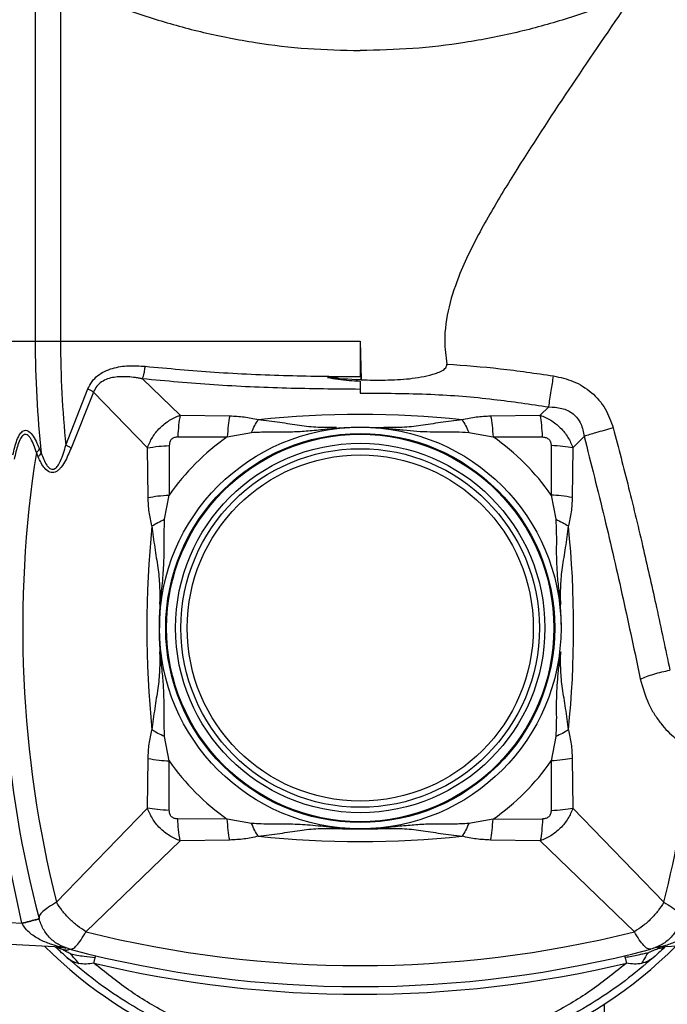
# Model space of a CAD drawing. Header units: millimetres. Extents: x 444 to 4809, y 21 to 3164.
# Tile 37 of 52: x 3071 to 3161, y 1971 to 2108. Entities that reach past the tile are written whole.
import ezdxf

# ---------------------------------------------------------------- set-up
doc = ezdxf.new("R2010")
doc.units = ezdxf.units.MM

msp = doc.modelspace()

# ---------------------------------------------------------------- linework, layer by layer
at = {"color": 7, "linetype": 'Continuous', "lineweight": 25}
for p, q in [((3072.73, 2117.31), (3072.73, 2063.49)), ((3076.26, 2113.58), (3076.26, 2063.49)), ((3067.83, 2063.49), (3072.73, 2063.49)), ((3072.73, 2063.49), (3076.26, 2063.49)), ((3076.26, 2063.49), (3118.05, 2063.49)), ((3118.05, 2063.49), (3118.19, 2058.08)), ((3118.05, 2063.49), (3118.05, 2058.53)), ((3118.05, 2063.49), (3118.12, 2058.08)), ((3087.69, 2058.22), (3092.94, 2053.17)), ((3118.05, 2058.53), (3113.47, 2058.4)), ((3118.05, 2057.91), (3118.05, 2056.23)), ((3118.19, 2058.08), (3118.12, 2058.08)), ((3077, 2048.97), (3080.07, 2056.81)), ((3080.87, 2056.38), (3077.73, 2048.57)), ((3080.87, 2056.38), (3088.37, 2048.6)), ((3143.16, 2053.17), (3144.34, 2054.31)), ((3092.94, 2053.17), (3099.85, 2053.06)), ((3136.24, 2053.06), (3143.16, 2053.17)), ((3114.74, 2051.45), (3114.04, 2051.3)), ((3118.73, 2051.48), (3121.35, 2051.45)), ((3092.61, 2050.12), (3099.51, 2050.12)), ((3099.51, 2050.12), (3102.9, 2050.76)), ((3133.19, 2050.76), (3136.58, 2050.12)), ((3136.58, 2050.12), (3143.48, 2050.12)), ((3149.27, 2050.21), (3147.72, 2048.6)), ((3073.33, 2048.45), (3073.57, 2047.87)), ((3088.48, 2041.69), (3088.37, 2048.6)), ((3091.42, 2048.92), (3091.42, 2042.03)), ((3144.67, 2048.93), (3144.68, 2042.03)), ((3147.72, 2048.6), (3147.61, 2041.69)), ((3073.14, 2047.36), (3072.89, 2047.95)), ((3090.78, 2038.64), (3091.42, 2042.03)), ((3144.68, 2042.03), (3145.31, 2038.64)), ((3090.09, 2026.8), (3090.05, 2023.49)), ((3091.42, 2004.96), (3090.78, 2008.35)), ((3145.31, 2008.35), (3144.68, 2004.96)), ((3088.37, 1998.38), (3088.48, 2005.29)), ((3091.42, 1998.06), (3091.42, 2004.96)), ((3144.68, 2004.96), (3144.67, 1998.06)), ((3147.61, 2005.29), (3147.72, 1998.38)), ((3088.37, 1998.38), (3075.7, 1985.26)), ((3147.72, 1998.38), (3160.39, 1985.26)), ((3070.88, 1982.36), (3067.83, 1996.6)), ((3099.51, 1996.86), (3092.61, 1996.87)), ((3102.9, 1996.23), (3099.51, 1996.86)), ((3136.58, 1996.86), (3133.19, 1996.23)), ((3136.58, 1996.86), (3143.48, 1996.87)), ((3117.36, 1995.5), (3114.74, 1995.53)), ((3121.35, 1995.53), (3122.05, 1995.69)), ((3079.81, 1981.15), (3092.94, 1993.82)), ((3099.85, 1993.93), (3092.94, 1993.82)), ((3143.16, 1993.82), (3136.24, 1993.93)), ((3143.16, 1993.82), (3156.28, 1981.15)), ((3070.9, 1982.3), (3054.55, 1983.15)), ((3070.9, 1982.3), (3070.88, 1982.36)), ((3076.3, 1979.01), (3054.44, 1980.16)), ((3180.46, 1980.1), (3159.79, 1979.01)), ((3076.22, 1978.81), (3075.94, 1979.03)), ((3076.3, 1979.01), (3076.3, 1979.01)), ((3076.7, 1978.96), (3076.85, 1978.92)), ((3159.9, 1979.02), (3159.54, 1978.79)), ((3155, 1977.54), (3154.93, 1977.8)), ((3152.05, 1971.05), (3152.05, 1897.49))]:
    msp.add_line(p, q, dxfattribs=at)
at = {"color": 7, "linetype": 'Continuous', "lineweight": 25, "flags": 128}
for points in [[(3080.91, 1976.76), (3080.94, 1976.88), (3080.97, 1977), (3080.99, 1977.11), (3081.02, 1977.21), (3081.04, 1977.3), (3081.06, 1977.39), (3081.08, 1977.47), (3081.09, 1977.54)], [(3081.09, 1977.54), (3081.11, 1977.6), (3081.12, 1977.65), (3081.13, 1977.7), (3081.14, 1977.74), (3081.15, 1977.77), (3081.15, 1977.79), (3081.16, 1977.8), (3081.16, 1977.8)], [(3155, 1977.54), (3155.01, 1977.47), (3155.03, 1977.39), (3155.05, 1977.3), (3155.07, 1977.21), (3155.1, 1977.11), (3155.12, 1977), (3155.15, 1976.88), (3155.18, 1976.76)]]:
    msp.add_lwpolyline(points, dxfattribs=at)
at = {"color": 7, "linetype": 'Continuous', "lineweight": 25}
for radius in [28, 27.12, 27, 25.75, 25, 24.13]:
    msp.add_circle((3118.05, 2023.49), radius, dxfattribs=at)
for centre, radius, start, end in [((3218.05, 2063.49), 145.32, 180, 186.1736), ((3218.05, 2063.49), 141.79, 180, 185.8809), ((3118.05, 1913.49), 139.76, 84.1631, 95.8369), ((3118.05, 2023.49), 32.45, 124.8415, 145.1585), ((3118.05, 2023.49), 32.45, 34.8415, 55.1585), ((3228.05, 2023.49), 157.07, 171.0433, 194.0893), ((3228.05, 2023.49), 160, 174.1072, 194.6636), ((3228.05, 2023.49), 139.76, 174.1631, 185.8369), ((3008.05, 2023.49), 139.76, 354.1631, 5.8369), ((3008.05, 2023.49), 157.07, 345.9107, 353.8259), ((3118.05, 2023.49), 32.45, 214.8415, 235.1585), ((3118.05, 2023.49), 32.45, 304.8415, 325.1585), ((3118.05, 2133.49), 138, 268.6276, 271.3724), ((3118.05, 2133.49), 139.76, 264.1631, 275.8369), ((3118.05, 2133.49), 157.07, 255.9107, 284.0893), ((3118.05, 2023.49), 62.5, 225.217, 314.783), ((3118.05, 2133.49), 160, 255.3364, 284.6636), ((3159.92, 1976.52), 2.5, 93, 109.8817), ((3118.05, 2133.49), 161.07, 256.6703, 283.3297)]:
    msp.add_arc(centre, radius, start, end, dxfattribs=at)
for points, knots in [([(3076.26, 2113.58), (3078.41, 2112.59), (3082.66, 2110.66), (3089.35, 2108.32), (3096.25, 2106.42), (3103.37, 2105.04), (3110.7, 2104.16), (3115.6, 2104.05), (3118.05, 2103.99)], [0, 0, 0, 0, 0.171323, 0.337781, 0.500036, 0.66865, 0.834989, 1, 1, 1, 1]), ([(3159.83, 2113.58), (3157.68, 2112.59), (3153.43, 2110.66), (3146.74, 2108.32), (3139.84, 2106.42), (3132.72, 2105.04), (3125.4, 2104.16), (3120.49, 2104.05), (3118.05, 2103.99)], [0, 0, 0, 0, 0.171321, 0.337778, 0.500036, 0.668648, 0.834987, 1, 1, 1, 1]), ([(3154.54, 2109.47), (3151.9, 2105.61), (3146.62, 2097.88), (3140.12, 2087.89), (3135.12, 2079.61), (3132.16, 2073.74), (3130.3, 2068.34), (3129.66, 2064.03), (3129.98, 2061.36), (3130.11, 2060.29)], [0, 0, 0, 0, 0.25389, 0.507733, 0.639512, 0.771052, 0.857226, 0.942957, 1, 1, 1, 1]), ([(3080.07, 2056.81), (3080.25, 2057.17), (3080.6, 2057.88), (3081.44, 2058.7), (3082.42, 2059.31), (3083.85, 2059.84), (3085.76, 2060.13), (3087.3, 2060.02), (3088.06, 2059.97)], [0, 0, 0, 0, 0.124528, 0.251243, 0.371111, 0.501373, 0.749877, 1, 1, 1, 1]), ([(3087.69, 2058.22), (3087.74, 2058.34), (3087.82, 2058.59), (3087.93, 2059.02), (3088.01, 2059.49), (3088.05, 2059.81), (3088.06, 2059.97)], [0, 0, 0, 0, 0.250006, 0.499998, 0.749994, 1, 1, 1, 1]), ([(3088.06, 2059.97), (3091.27, 2059.68), (3097.81, 2059.08), (3107.88, 2058.64), (3114.7, 2058.56), (3118.05, 2058.53)], [0, 0, 0, 0, 0.328437, 0.670507, 1, 1, 1, 1]), ([(3118.19, 2058.08), (3119.31, 2058.06), (3121.55, 2058.02), (3124.9, 2058.18), (3127.35, 2058.6), (3128.9, 2059.08), (3129.48, 2059.34), (3129.87, 2059.64), (3130.05, 2059.87), (3130.13, 2060.1), (3130.12, 2060.23), (3130.11, 2060.29)], [0, 0, 0, 0, 0.265317, 0.530647, 0.794176, 0.853686, 0.916902, 0.945063, 0.969072, 0.985831, 1, 1, 1, 1]), ([(3130.11, 2060.29), (3132.6, 2060.1), (3137.59, 2059.73), (3142.54, 2059), (3145.02, 2058.63)], [0, 0, 0, 0, 0.499183, 1, 1, 1, 1]), ([(3087.69, 2058.22), (3087.69, 2058.22), (3087.68, 2058.22), (3087.67, 2058.23), (3087.65, 2058.23), (3087.62, 2058.24), (3087.55, 2058.25), (3087.44, 2058.27), (3087.25, 2058.31), (3086.9, 2058.37), (3086.28, 2058.46), (3085.2, 2058.55), (3083.68, 2058.51), (3082.24, 2058.06), (3081.27, 2057.23), (3081.01, 2056.66), (3080.87, 2056.38)], [0, 0, 0, 0, 0.001648, 0.002945, 0.005258, 0.009386, 0.016755, 0.029899, 0.053328, 0.095031, 0.169078, 0.300077, 0.526185, 0.76918, 0.885154, 1, 1, 1, 1]), ([(3118.05, 2056.76), (3114.62, 2056.79), (3107.78, 2056.86), (3097.58, 2057.31), (3091, 2057.92), (3087.69, 2058.22)], [0, 0, 0, 0, 0.3332325, 0.665514, 1, 1, 1, 1]), ([(3113.47, 2058.4), (3114.48, 2058.25), (3115.99, 2058.03), (3117.53, 2057.94), (3118.05, 2057.91)], [0, 0, 0, 0, 0.663285, 1, 1, 1, 1]), ([(3118.12, 2058.08), (3118.09, 2058.08), (3116.54, 2058.12), (3114.99, 2058.26), (3113.47, 2058.4)], [0, 0, 0, 0, 0.015704, 1, 1, 1, 1]), ([(3144.34, 2054.31), (3144.45, 2055.03), (3144.64, 2056.31), (3144.9, 2057.93), (3145.02, 2058.63)], [0, 0, 0, 0, 0.559996, 1, 1, 1, 1]), ([(3145.02, 2058.63), (3145.95, 2058.43), (3147.84, 2058), (3150.38, 2056.43), (3152.36, 2054.16), (3153.01, 2052.3), (3153.33, 2051.38)], [0, 0, 0, 0, 0.2428, 0.496117, 0.752217, 1, 1, 1, 1]), ([(3080.87, 2056.38), (3080.75, 2056.45), (3080.52, 2056.59), (3080.22, 2056.74), (3080.07, 2056.81)], [0, 0, 0, 0, 0.49999, 1, 1, 1, 1]), ([(3118.05, 2056.23), (3121.33, 2056.22), (3127.56, 2056.21), (3136.34, 2055.5), (3141.79, 2054.69), (3144.34, 2054.31)], [0, 0, 0, 0, 0.373676, 0.707049, 1, 1, 1, 1]), ([(3144.34, 2054.31), (3144.95, 2054.29), (3145.86, 2054.25), (3147, 2053.83), (3147.75, 2053.36), (3148.37, 2052.73), (3149.01, 2051.71), (3149.17, 2050.81), (3149.27, 2050.21)], [0, 0, 0, 0, 0.257645, 0.382211, 0.504496, 0.62597, 0.748408, 1, 1, 1, 1]), ([(3088.37, 2048.6), (3088.58, 2049.1), (3089.02, 2050.12), (3090.1, 2051.44), (3091.42, 2052.51), (3092.44, 2052.95), (3092.94, 2053.17)], [0, 0, 0, 0, 0.244157, 0.500116, 0.755311, 1, 1, 1, 1]), ([(3092.94, 2053.17), (3092.86, 2052.72), (3092.71, 2051.82), (3092.65, 2050.68), (3092.61, 2050.12)], [0, 0, 0, 0, 0.500013, 1, 1, 1, 1]), ([(3099.85, 2053.06), (3099.78, 2052.62), (3099.63, 2051.76), (3099.55, 2050.67), (3099.51, 2050.12)], [0, 0, 0, 0, 0.5, 1, 1, 1, 1]), ([(3099.85, 2053.06), (3100.53, 2053.03), (3101.89, 2052.97), (3103.18, 2052.67), (3103.83, 2052.53)], [0, 0, 0, 0, 0.495824, 1, 1, 1, 1]), ([(3102.9, 2050.76), (3103.05, 2051.09), (3103.34, 2051.73), (3103.67, 2052.26), (3103.83, 2052.53)], [0, 0, 0, 0, 0.4999888, 1, 1, 1, 1]), ([(3114.74, 2051.45), (3113.88, 2051.44), (3112.12, 2051.41), (3109.58, 2051.68), (3106.83, 2052.17), (3104.84, 2052.4), (3103.83, 2052.53)], [0, 0, 0, 0, 0.234159, 0.478581, 0.734768, 1, 1, 1, 1]), ([(3132.26, 2052.53), (3131.25, 2052.4), (3129.26, 2052.17), (3126.51, 2051.68), (3123.97, 2051.41), (3122.21, 2051.44), (3121.35, 2051.45)], [0, 0, 0, 0, 0.2653, 0.521515, 0.765908, 1, 1, 1, 1]), ([(3132.26, 2052.53), (3132.91, 2052.67), (3134.2, 2052.97), (3135.57, 2053.03), (3136.24, 2053.06)], [0, 0, 0, 0, 0.504193, 1, 1, 1, 1]), ([(3132.26, 2052.53), (3132.42, 2052.26), (3132.75, 2051.73), (3133.04, 2051.09), (3133.19, 2050.76)], [0, 0, 0, 0, 0.500008, 1, 1, 1, 1]), ([(3136.24, 2053.06), (3136.32, 2052.62), (3136.46, 2051.76), (3136.54, 2050.67), (3136.58, 2050.12)], [0, 0, 0, 0, 0.4999965, 1, 1, 1, 1]), ([(3143.48, 2050.12), (3143.44, 2050.68), (3143.38, 2051.82), (3143.23, 2052.72), (3143.16, 2053.17)], [0, 0, 0, 0, 0.499988, 1, 1, 1, 1]), ([(3143.16, 2053.17), (3143.65, 2052.96), (3144.67, 2052.52), (3145.99, 2051.44), (3147.07, 2050.12), (3147.51, 2049.1), (3147.72, 2048.6)], [0, 0, 0, 0, 0.243833, 0.500169, 0.755523, 1, 1, 1, 1]), ([(3069.62, 2047.62), (3069.79, 2048.34), (3070.04, 2049.46), (3070.58, 2050.56), (3071.01, 2050.99), (3071.39, 2051.08), (3071.8, 2050.98), (3072.53, 2050.29), (3073.01, 2049.18), (3073.33, 2048.45)], [0, 0, 0, 0, 0.250381, 0.385419, 0.50049, 0.56319, 0.623932, 0.750545, 1, 1, 1, 1]), ([(3102.9, 2050.76), (3103.63, 2050.8), (3105.13, 2050.87), (3107.29, 2050.83), (3109.44, 2050.87), (3111.65, 2051.05), (3113.24, 2051.22), (3114.04, 2051.3)], [0, 0, 0, 0, 0.18892, 0.388889, 0.580866, 0.787439, 1, 1, 1, 1]), ([(3114.04, 2051.3), (3114.71, 2051.36), (3115.87, 2051.45), (3117.16, 2051.49), (3117.81, 2051.49), (3117.98, 2051.49), (3118.03, 2051.49), (3118.04, 2051.49), (3118.04, 2051.49), (3118.05, 2051.49)], [0, 0, 0, 0, 0.499592, 0.869406, 0.964593, 0.989769, 0.996754, 0.998842, 1, 1, 1, 1]), ([(3118.05, 2051.49), (3118.05, 2051.49), (3118.06, 2051.49), (3118.11, 2051.49), (3118.28, 2051.49), (3118.94, 2051.49), (3120.22, 2051.45), (3121.38, 2051.36), (3122.05, 2051.3)], [0, 0, 0, 0, 0.001161, 0.010235, 0.035411, 0.130598, 0.50041, 1, 1, 1, 1]), ([(3121.35, 2051.45), (3121.47, 2051.45), (3121.7, 2051.43), (3121.93, 2051.34), (3122.05, 2051.3)], [0, 0, 0, 0, 0.500005, 1, 1, 1, 1]), ([(3122.05, 2051.3), (3122.72, 2051.23), (3124.06, 2051.09), (3125.95, 2050.92), (3127.78, 2050.84), (3129.59, 2050.84), (3131.38, 2050.86), (3132.6, 2050.79), (3133.19, 2050.76)], [0, 0, 0, 0, 0.177399, 0.351033, 0.521468, 0.684472, 0.847667, 1, 1, 1, 1]), ([(3153.33, 2051.38), (3152.48, 2051.15), (3150.95, 2050.74), (3149.78, 2050.37), (3149.27, 2050.21)], [0, 0, 0, 0, 0.559999, 1, 1, 1, 1]), ([(3153.33, 2051.38), (3154.06, 2048.6), (3155.53, 2042.95), (3157.53, 2034.59), (3159.44, 2026.09), (3160.63, 2020.52), (3161.24, 2017.61)], [0, 0, 0, 0, 0.245778, 0.500316, 0.740046, 1, 1, 1, 1]), ([(3072.89, 2047.95), (3072.66, 2048.65), (3072.36, 2049.54), (3071.87, 2050.24), (3071.6, 2050.46), (3071.33, 2050.51), (3071.01, 2050.37), (3070.65, 2049.89), (3070.18, 2048.78), (3069.96, 2047.72), (3069.81, 2047.01)], [0, 0, 0, 0, 0.24896, 0.316621, 0.378379, 0.438004, 0.499696, 0.608292, 0.741759, 1, 1, 1, 1]), ([(3092.61, 2050.12), (3092.45, 2050.1), (3092.21, 2050.08), (3091.92, 2049.95), (3091.73, 2049.81), (3091.59, 2049.62), (3091.46, 2049.33), (3091.44, 2049.09), (3091.42, 2048.92)], [0, 0, 0, 0, 0.255953, 0.381361, 0.499739, 0.618407, 0.743336, 1, 1, 1, 1]), ([(3143.48, 2050.12), (3143.65, 2050.1), (3143.9, 2050.08), (3144.19, 2049.94), (3144.36, 2049.8), (3144.5, 2049.62), (3144.63, 2049.33), (3144.66, 2049.09), (3144.67, 2048.93)], [0, 0, 0, 0, 0.270023, 0.387843, 0.500229, 0.618659, 0.743923, 1, 1, 1, 1]), ([(3149.27, 2050.21), (3150.23, 2046.43), (3152.15, 2038.86), (3154.73, 2027.55), (3156.32, 2020.1), (3157.11, 2016.38)], [0, 0, 0, 0, 0.333774, 0.667178, 1, 1, 1, 1]), ([(3072.89, 2047.95), (3072.99, 2048.04), (3073.17, 2048.21), (3073.28, 2048.38), (3073.33, 2048.45)], [0, 0, 0, 0, 0.559846, 1, 1, 1, 1]), ([(3077.73, 2048.57), (3077.45, 2047.9), (3077.02, 2046.86), (3076.33, 2045.84), (3075.87, 2045.41), (3075.51, 2045.2), (3075.13, 2045.12), (3074.61, 2045.23), (3073.83, 2045.89), (3073.41, 2046.78), (3073.14, 2047.36)], [0, 0, 0, 0, 0.249963, 0.388394, 0.447006, 0.500919, 0.564004, 0.623303, 0.753138, 1, 1, 1, 1]), ([(3073.57, 2047.87), (3073.79, 2047.27), (3074.07, 2046.52), (3074.6, 2045.86), (3074.9, 2045.65), (3075.2, 2045.59), (3075.55, 2045.72), (3075.92, 2046.12), (3076.49, 2047.19), (3076.79, 2048.21), (3077, 2048.97)], [0, 0, 0, 0, 0.264243, 0.335085, 0.394437, 0.446867, 0.498737, 0.583065, 0.691494, 1, 1, 1, 1]), ([(3077.73, 2048.57), (3077.61, 2048.64), (3077.39, 2048.77), (3077.12, 2048.91), (3077, 2048.97)], [0, 0, 0, 0, 0.559817, 1, 1, 1, 1]), ([(3088.37, 2048.6), (3088.88, 2048.68), (3089.79, 2048.83), (3090.92, 2048.9), (3091.42, 2048.92)], [0, 0, 0, 0, 0.5599971, 1, 1, 1, 1]), ([(3147.72, 2048.6), (3147.27, 2048.68), (3146.37, 2048.82), (3145.24, 2048.89), (3144.67, 2048.93)], [0, 0, 0, 0, 0.4999977, 1, 1, 1, 1]), ([(3073.14, 2047.36), (3073.23, 2047.45), (3073.41, 2047.62), (3073.52, 2047.79), (3073.57, 2047.87)], [0, 0, 0, 0, 0.55984, 1, 1, 1, 1]), ([(3088.48, 2041.69), (3088.92, 2041.76), (3089.78, 2041.91), (3090.87, 2041.99), (3091.42, 2042.03)], [0, 0, 0, 0, 0.499997, 1, 1, 1, 1]), ([(3089.01, 2037.71), (3088.87, 2038.36), (3088.57, 2039.65), (3088.51, 2041.01), (3088.48, 2041.69)], [0, 0, 0, 0, 0.504194, 1, 1, 1, 1]), ([(3147.61, 2041.69), (3147.12, 2041.77), (3146.25, 2041.91), (3145.16, 2041.99), (3144.68, 2042.03)], [0, 0, 0, 0, 0.560003, 1, 1, 1, 1]), ([(3147.61, 2041.69), (3147.58, 2041.01), (3147.52, 2039.65), (3147.23, 2038.36), (3147.08, 2037.71)], [0, 0, 0, 0, 0.495821, 1, 1, 1, 1]), ([(3089.01, 2037.71), (3089.28, 2037.87), (3089.8, 2038.2), (3090.45, 2038.49), (3090.78, 2038.64)], [0, 0, 0, 0, 0.499996, 1, 1, 1, 1]), ([(3090.24, 2027.5), (3090.35, 2028.5), (3090.56, 2030.47), (3090.73, 2033.2), (3090.67, 2035.88), (3090.74, 2037.73), (3090.78, 2038.64)], [0, 0, 0, 0, 0.266125, 0.521477, 0.765005, 1, 1, 1, 1]), ([(3145.31, 2038.64), (3145.35, 2037.93), (3145.42, 2036.45), (3145.38, 2034.27), (3145.42, 2032.09), (3145.6, 2029.87), (3145.77, 2028.3), (3145.85, 2027.5)], [0, 0, 0, 0, 0.183512, 0.382889, 0.587622, 0.787427, 1, 1, 1, 1]), ([(3145.31, 2038.64), (3145.64, 2038.49), (3146.29, 2038.2), (3146.81, 2037.87), (3147.08, 2037.71)], [0, 0, 0, 0, 0.499999, 1, 1, 1, 1]), ([(3089.01, 2037.71), (3089.13, 2036.69), (3089.37, 2034.7), (3089.86, 2031.95), (3090.12, 2029.41), (3090.1, 2027.66), (3090.09, 2026.8)], [0, 0, 0, 0, 0.265305, 0.521519, 0.76591, 1, 1, 1, 1]), ([(3146.01, 2026.8), (3145.99, 2027.66), (3145.97, 2029.42), (3146.23, 2031.95), (3146.72, 2034.71), (3146.96, 2036.69), (3147.08, 2037.71)], [0, 0, 0, 0, 0.234164, 0.478593, 0.734775, 1, 1, 1, 1]), ([(3090.05, 2023.49), (3090.05, 2023.49), (3090.05, 2023.51), (3090.05, 2023.56), (3090.05, 2023.73), (3090.05, 2024.38), (3090.09, 2025.67), (3090.18, 2026.83), (3090.24, 2027.5)], [0, 0, 0, 0, 0.001156, 0.010217, 0.035385, 0.130555, 0.500405, 1, 1, 1, 1]), ([(3090.09, 2026.8), (3090.09, 2026.92), (3090.11, 2027.15), (3090.2, 2027.38), (3090.24, 2027.5)], [0, 0, 0, 0, 0.500002, 1, 1, 1, 1]), ([(3145.85, 2027.5), (3145.91, 2026.83), (3146, 2025.67), (3146.04, 2024.38), (3146.05, 2023.73), (3146.05, 2023.56), (3146.05, 2023.51), (3146.05, 2023.5), (3146.05, 2023.49), (3146.05, 2023.49)], [0, 0, 0, 0, 0.499595, 0.869399, 0.964586, 0.989769, 0.996751, 0.998844, 1, 1, 1, 1]), ([(3145.85, 2027.5), (3145.9, 2027.38), (3145.98, 2027.15), (3146, 2026.92), (3146.01, 2026.8)], [0, 0, 0, 0, 0.499997, 1, 1, 1, 1]), ([(3090.24, 2019.49), (3090.18, 2020.16), (3090.09, 2021.31), (3090.05, 2022.6), (3090.05, 2023.26), (3090.05, 2023.43), (3090.05, 2023.47), (3090.05, 2023.49), (3090.05, 2023.49), (3090.05, 2023.49)], [0, 0, 0, 0, 0.499588, 0.869397, 0.964585, 0.989767, 0.996751, 0.998842, 1, 1, 1, 1]), ([(3090.09, 2020.19), (3090.1, 2019.33), (3090.12, 2017.57), (3089.86, 2015.03), (3089.37, 2012.28), (3089.13, 2010.29), (3089.01, 2009.28)], [0, 0, 0, 0, 0.234168, 0.478593, 0.734775, 1, 1, 1, 1]), ([(3090.24, 2019.49), (3090.2, 2019.61), (3090.11, 2019.83), (3090.09, 2020.07), (3090.09, 2020.19)], [0, 0, 0, 0, 0.499998, 1, 1, 1, 1]), ([(3090.78, 2008.35), (3090.74, 2009.08), (3090.67, 2010.58), (3090.71, 2012.73), (3090.67, 2014.89), (3090.49, 2017.09), (3090.32, 2018.68), (3090.24, 2019.49)], [0, 0, 0, 0, 0.188909, 0.388879, 0.580854, 0.787428, 1, 1, 1, 1]), ([(3145.85, 2019.49), (3145.78, 2018.82), (3145.65, 2017.48), (3145.47, 2015.58), (3145.39, 2013.76), (3145.39, 2011.95), (3145.41, 2010.16), (3145.34, 2008.94), (3145.31, 2008.35)], [0, 0, 0, 0, 0.177399, 0.351031, 0.52147, 0.684475, 0.847669, 1, 1, 1, 1]), ([(3146.01, 2020.19), (3146, 2020.07), (3145.98, 2019.83), (3145.9, 2019.61), (3145.85, 2019.49)], [0, 0, 0, 0, 0.500003, 1, 1, 1, 1]), ([(3147.08, 2009.28), (3146.96, 2010.29), (3146.72, 2012.28), (3146.23, 2015.03), (3145.97, 2017.57), (3145.99, 2019.33), (3146.01, 2020.19)], [0, 0, 0, 0, 0.2653, 0.521514, 0.765909, 1, 1, 1, 1]), ([(3157.11, 2016.38), (3157.39, 2016.5), (3157.95, 2016.73), (3158.98, 2017.07), (3160.09, 2017.37), (3160.86, 2017.53), (3161.24, 2017.61)], [0, 0, 0, 0, 0.247575, 0.500004, 0.75243, 1, 1, 1, 1]), ([(3157.11, 2016.38), (3157.44, 2015.19), (3157.94, 2013.43), (3159.03, 2011.48), (3160.22, 2009.78), (3161.93, 2008.02), (3163.45, 2007.07), (3164.21, 2006.6)], [0, 0, 0, 0, 0.260207, 0.38417, 0.5129, 0.758699, 1, 1, 1, 1]), ([(3088.48, 2005.29), (3088.51, 2005.97), (3088.57, 2007.34), (3088.87, 2008.63), (3089.01, 2009.28)], [0, 0, 0, 0, 0.495829, 1, 1, 1, 1]), ([(3090.78, 2008.35), (3090.45, 2008.5), (3089.8, 2008.79), (3089.28, 2009.12), (3089.01, 2009.28)], [0, 0, 0, 0, 0.499993, 1, 1, 1, 1]), ([(3147.08, 2009.28), (3146.81, 2009.12), (3146.29, 2008.79), (3145.64, 2008.5), (3145.31, 2008.35)], [0, 0, 0, 0, 0.500001, 1, 1, 1, 1]), ([(3147.08, 2009.28), (3147.23, 2008.63), (3147.52, 2007.34), (3147.58, 2005.97), (3147.61, 2005.29)], [0, 0, 0, 0, 0.504187, 1, 1, 1, 1]), ([(3088.48, 2005.29), (3088.97, 2005.22), (3089.84, 2005.07), (3090.94, 2004.99), (3091.42, 2004.96)], [0, 0, 0, 0, 0.559999, 1, 1, 1, 1]), ([(3147.61, 2005.29), (3147.18, 2005.22), (3146.31, 2005.08), (3145.22, 2005), (3144.68, 2004.96)], [0, 0, 0, 0, 0.500003, 1, 1, 1, 1]), ([(3091.42, 1998.06), (3090.85, 1998.09), (3089.72, 1998.16), (3088.82, 1998.31), (3088.37, 1998.38)], [0, 0, 0, 0, 0.499999, 1, 1, 1, 1]), ([(3092.94, 1993.82), (3092.44, 1994.03), (3091.42, 1994.47), (3090.1, 1995.55), (3089.02, 1996.87), (3088.58, 1997.89), (3088.37, 1998.38)], [0, 0, 0, 0, 0.2438332, 0.5001664, 0.755522, 1, 1, 1, 1]), ([(3092.61, 1996.87), (3092.44, 1996.88), (3092.2, 1996.9), (3091.91, 1997.04), (3091.73, 1997.18), (3091.59, 1997.36), (3091.46, 1997.66), (3091.44, 1997.9), (3091.42, 1998.06)], [0, 0, 0, 0, 0.2700155, 0.3878407, 0.5002005, 0.618659, 0.7438938, 1, 1, 1, 1]), ([(3147.72, 1998.38), (3147.51, 1997.89), (3147.07, 1996.87), (3145.99, 1995.55), (3144.67, 1994.47), (3143.65, 1994.03), (3143.16, 1993.82)], [0, 0, 0, 0, 0.244197, 0.500133, 0.755342, 1, 1, 1, 1]), ([(3144.67, 1998.06), (3144.66, 1997.9), (3144.63, 1997.66), (3144.5, 1997.36), (3144.36, 1997.18), (3144.17, 1997.04), (3143.88, 1996.9), (3143.64, 1996.88), (3143.48, 1996.87)], [0, 0, 0, 0, 0.256595, 0.381498, 0.50018, 0.618875, 0.744031, 1, 1, 1, 1]), ([(3144.67, 1998.06), (3145.24, 1998.09), (3146.37, 1998.16), (3147.27, 1998.31), (3147.72, 1998.38)], [0, 0, 0, 0, 0.499998, 1, 1, 1, 1]), ([(3092.94, 1993.82), (3092.85, 1994.33), (3092.71, 1995.24), (3092.64, 1996.37), (3092.61, 1996.87)], [0, 0, 0, 0, 0.560004, 1, 1, 1, 1]), ([(3099.85, 1993.93), (3099.78, 1994.36), (3099.63, 1995.23), (3099.55, 1996.32), (3099.51, 1996.86)], [0, 0, 0, 0, 0.499996, 1, 1, 1, 1]), ([(3114.04, 1995.69), (3113.04, 1995.79), (3111.07, 1996), (3108.34, 1996.17), (3105.65, 1996.11), (3103.81, 1996.19), (3102.9, 1996.23)], [0, 0, 0, 0, 0.266124, 0.521478, 0.765004, 1, 1, 1, 1]), ([(3103.83, 1994.46), (3103.67, 1994.72), (3103.34, 1995.25), (3103.05, 1995.9), (3102.9, 1996.23)], [0, 0, 0, 0, 0.499991, 1, 1, 1, 1]), ([(3133.19, 1996.23), (3132.48, 1996.19), (3131, 1996.12), (3128.82, 1996.16), (3126.65, 1996.12), (3124.42, 1995.93), (3122.85, 1995.77), (3122.05, 1995.69)], [0, 0, 0, 0, 0.183513, 0.382889, 0.58762, 0.787428, 1, 1, 1, 1]), ([(3133.19, 1996.23), (3133.04, 1995.9), (3132.75, 1995.25), (3132.42, 1994.72), (3132.26, 1994.46)], [0, 0, 0, 0, 0.500015, 1, 1, 1, 1]), ([(3136.24, 1993.93), (3136.32, 1994.36), (3136.46, 1995.23), (3136.54, 1996.32), (3136.58, 1996.86)], [0, 0, 0, 0, 0.4999965, 1, 1, 1, 1]), ([(3143.48, 1996.87), (3143.44, 1996.3), (3143.38, 1995.17), (3143.23, 1994.27), (3143.16, 1993.82)], [0, 0, 0, 0, 0.5000037, 1, 1, 1, 1]), ([(3103.83, 1994.46), (3104.84, 1994.58), (3106.83, 1994.82), (3109.59, 1995.31), (3112.12, 1995.57), (3113.88, 1995.55), (3114.74, 1995.53)], [0, 0, 0, 0, 0.265302, 0.521516, 0.76591, 1, 1, 1, 1]), ([(3118.05, 1995.49), (3118.04, 1995.49), (3118.03, 1995.49), (3117.98, 1995.49), (3117.81, 1995.49), (3117.16, 1995.5), (3115.87, 1995.53), (3114.71, 1995.63), (3114.04, 1995.69)], [0, 0, 0, 0, 0.001158, 0.010231, 0.035408, 0.130595, 0.500408, 1, 1, 1, 1]), ([(3114.74, 1995.53), (3114.62, 1995.54), (3114.39, 1995.56), (3114.16, 1995.64), (3114.04, 1995.69)], [0, 0, 0, 0, 0.500004, 1, 1, 1, 1]), ([(3122.05, 1995.69), (3121.38, 1995.63), (3120.22, 1995.53), (3118.94, 1995.5), (3118.28, 1995.49), (3118.11, 1995.49), (3118.07, 1995.49), (3118.05, 1995.49), (3118.05, 1995.49), (3118.05, 1995.49)], [0, 0, 0, 0, 0.49959, 0.869406, 0.964589, 0.989769, 0.996751, 0.998839, 1, 1, 1, 1]), ([(3121.35, 1995.53), (3122.21, 1995.55), (3123.97, 1995.57), (3126.51, 1995.31), (3129.26, 1994.82), (3131.25, 1994.58), (3132.26, 1994.46)], [0, 0, 0, 0, 0.234167, 0.478593, 0.734775, 1, 1, 1, 1]), ([(3103.83, 1994.46), (3103.18, 1994.31), (3101.89, 1994.02), (3100.53, 1993.96), (3099.85, 1993.93)], [0, 0, 0, 0, 0.504193, 1, 1, 1, 1]), ([(3136.24, 1993.93), (3135.57, 1993.96), (3134.2, 1994.02), (3132.91, 1994.31), (3132.26, 1994.46)], [0, 0, 0, 0, 0.495829, 1, 1, 1, 1]), ([(3075.7, 1985.26), (3075.31, 1985.02), (3074.52, 1984.55), (3073.74, 1983.94), (3073.26, 1983.41), (3073.26, 1983.13), (3073.26, 1982.99)], [0, 0, 0, 0, 0.249918, 0.499906, 0.749943, 1, 1, 1, 1]), ([(3079.81, 1981.15), (3079.41, 1981.41), (3078.6, 1981.93), (3077.48, 1982.93), (3076.48, 1984.05), (3075.96, 1984.86), (3075.7, 1985.26)], [0, 0, 0, 0, 0.247824, 0.500001, 0.752176, 1, 1, 1, 1]), ([(3160.39, 1985.26), (3160.13, 1984.86), (3159.61, 1984.05), (3158.61, 1982.93), (3157.49, 1981.93), (3156.68, 1981.41), (3156.28, 1981.15)], [0, 0, 0, 0, 0.247823, 0.499995, 0.752174, 1, 1, 1, 1]), ([(3160.39, 1985.26), (3160.78, 1985.02), (3161.57, 1984.55), (3162.35, 1983.94), (3162.83, 1983.41), (3162.83, 1983.13), (3162.83, 1982.99)], [0, 0, 0, 0, 0.24992, 0.499907, 0.749943, 1, 1, 1, 1]), ([(3070.88, 1982.36), (3071.23, 1982.45), (3071.93, 1982.63), (3072.71, 1982.84), (3073.18, 1982.96), (3073.23, 1982.98), (3073.26, 1982.99)], [0, 0, 0, 0, 0.2796261, 0.5592521, 0.7796255, 1, 1, 1, 1]), ([(3070.9, 1982.3), (3071.25, 1982.39), (3071.95, 1982.58), (3072.72, 1982.79), (3073.19, 1982.92), (3073.24, 1982.94), (3073.27, 1982.95)], [0, 0, 0, 0, 0.279626, 0.559256, 0.779628, 1, 1, 1, 1]), ([(3076.3, 1979.01), (3076.3, 1979.01), (3076.3, 1979.01), (3076.25, 1979.02), (3075.93, 1979.1), (3074.92, 1979.37), (3073.52, 1979.93), (3072.25, 1980.71), (3071.37, 1981.54), (3071.05, 1982.06), (3070.9, 1982.3)], [0, 0, 0, 0, 0.014065, 0.02892, 0.062879, 0.250141, 0.500232, 0.750134, 0.88539, 1, 1, 1, 1]), ([(3077.54, 1978.7), (3077.04, 1978.88), (3076.04, 1979.22), (3074.78, 1980.22), (3073.78, 1981.48), (3073.43, 1982.49), (3073.26, 1982.99)], [0, 0, 0, 0, 0.249999, 0.500002, 0.750002, 1, 1, 1, 1]), ([(3162.83, 1982.99), (3162.66, 1982.49), (3162.31, 1981.48), (3161.32, 1980.22), (3160.06, 1979.22), (3159.05, 1978.88), (3158.55, 1978.7)], [0, 0, 0, 0, 0.2499971, 0.4999978, 0.7499986, 1, 1, 1, 1]), ([(3165.19, 1982.3), (3165.04, 1982.06), (3164.72, 1981.54), (3163.84, 1980.71), (3162.58, 1979.93), (3161.28, 1979.42), (3160.4, 1979.16), (3159.99, 1979.06), (3159.84, 1979.02), (3159.79, 1979.01), (3159.79, 1979.01), (3159.79, 1979.01)], [0, 0, 0, 0, 0.11447, 0.249557, 0.49915, 0.748955, 0.873998, 0.936272, 0.97074, 0.985782, 1, 1, 1, 1]), ([(3077.54, 1978.7), (3077.68, 1978.71), (3077.96, 1978.71), (3078.5, 1979.19), (3079.11, 1979.97), (3079.57, 1980.76), (3079.81, 1981.15)], [0, 0, 0, 0, 0.250056, 0.500092, 0.750079, 1, 1, 1, 1]), ([(3158.55, 1978.7), (3158.41, 1978.71), (3158.13, 1978.71), (3157.6, 1979.19), (3156.98, 1979.97), (3156.52, 1980.76), (3156.28, 1981.15)], [0, 0, 0, 0, 0.250056, 0.500091, 0.750079, 1, 1, 1, 1]), ([(3075.58, 1979.01), (3075.62, 1979.02), (3075.71, 1979.03), (3076.04, 1978.89), (3076.22, 1978.81)], [0, 0, 0, 0, 0.4182674, 1, 1, 1, 1]), ([(3077.19, 1977.52), (3076.83, 1977.85), (3076.11, 1978.5), (3075.75, 1978.84), (3075.58, 1979.01)], [0, 0, 0, 0, 0.497658, 1, 1, 1, 1]), ([(3076.22, 1978.81), (3076.43, 1978.74), (3076.71, 1978.63), (3077.06, 1978.59), (3077.21, 1978.6), (3077.35, 1978.66), (3077.47, 1978.69), (3077.54, 1978.7)], [0, 0, 0, 0, 0.360093, 0.481754, 0.530168, 0.702249, 1, 1, 1, 1]), ([(3077.72, 1978.05), (3077.54, 1978.13), (3077.25, 1978.28), (3076.85, 1978.48), (3076.53, 1978.65), (3076.32, 1978.76), (3076.22, 1978.81)], [0, 0, 0, 0, 0.354158, 0.580105, 0.796697, 1, 1, 1, 1]), ([(3076.3, 1979.01), (3076.42, 1979), (3076.67, 1978.98), (3076.9, 1978.9), (3077.02, 1978.87)], [0, 0, 0, 0, 0.500006, 1, 1, 1, 1]), ([(3077.72, 1978.05), (3077.99, 1977.99), (3078.54, 1977.87), (3079.73, 1977.7), (3080.58, 1977.6), (3081.09, 1977.54)], [0, 0, 0, 0, 0.2757948, 0.5662064, 1, 1, 1, 1]), ([(3078.83, 1976.73), (3078.55, 1977.02), (3078.02, 1977.59), (3077.82, 1977.9), (3077.72, 1978.05)], [0, 0, 0, 0, 0.521005, 1, 1, 1, 1]), ([(3158.1, 1978.17), (3157.9, 1978.13), (3157.51, 1978.05), (3156.46, 1977.79), (3155.61, 1977.65), (3155, 1977.54)], [0, 0, 0, 0, 0.238094, 0.447454, 1, 1, 1, 1]), ([(3158.1, 1978.17), (3158, 1977.96), (3157.82, 1977.6), (3157.42, 1976.98), (3157.26, 1976.73)], [0, 0, 0, 0, 0.59896, 1, 1, 1, 1]), ([(3158.1, 1978.17), (3158.27, 1978.24), (3158.54, 1978.37), (3158.91, 1978.53), (3159.23, 1978.67), (3159.44, 1978.75), (3159.54, 1978.79)], [0, 0, 0, 0, 0.341984, 0.565946, 0.78636, 1, 1, 1, 1]), ([(3160.5, 1979), (3160.33, 1978.83), (3159.97, 1978.49), (3159.25, 1977.84), (3158.9, 1977.52)], [0, 0, 0, 0, 0.502234, 1, 1, 1, 1]), ([(3160.5, 1979), (3160.22, 1978.91), (3159.75, 1978.77), (3159.6, 1978.79), (3159.54, 1978.79)], [0, 0, 0, 0, 0.598068, 1, 1, 1, 1]), ([(3077.19, 1977.52), (3077.43, 1977.34), (3077.9, 1976.98), (3078.52, 1976.81), (3078.83, 1976.73)], [0, 0, 0, 0, 0.496113, 1, 1, 1, 1]), ([(3158.9, 1977.52), (3157.62, 1976.44), (3155.11, 1974.31), (3150.82, 1971.37), (3146.21, 1968.73), (3141.14, 1966.4), (3135.77, 1964.51), (3130.03, 1963.08), (3124.11, 1962.19), (3118.05, 1961.89), (3111.98, 1962.19), (3106.71, 1962.98), (3102.25, 1964.02), (3098.53, 1965.13), (3094.39, 1966.66), (3089.88, 1968.73), (3085.27, 1971.37), (3080.98, 1974.31), (3078.47, 1976.44), (3077.19, 1977.52)], [0, 0, 0, 0, 0.063387, 0.124186, 0.187758, 0.248939, 0.312496, 0.374264, 0.43746, 0.499976, 0.562491, 0.625688, 0.666706, 0.70845, 0.751059, 0.81224, 0.875813, 0.936612, 1, 1, 1, 1]), ([(3080.91, 1976.76), (3080.54, 1976.7), (3079.81, 1976.58), (3079.16, 1976.68), (3078.83, 1976.73)], [0, 0, 0, 0, 0.496119, 1, 1, 1, 1]), ([(3155.18, 1976.76), (3153.62, 1975.5), (3150.53, 1973.01), (3145.09, 1969.72), (3139.57, 1967.15), (3134.13, 1965.28), (3128.93, 1964.02), (3123.55, 1963.24), (3118.05, 1962.98), (3112.54, 1963.24), (3107.16, 1964.02), (3101.96, 1965.28), (3096.52, 1967.15), (3091, 1969.72), (3085.56, 1973.01), (3082.47, 1975.5), (3080.91, 1976.76)], [0, 0, 0, 0, 0.08501, 0.168723, 0.251097, 0.314381, 0.375757, 0.438249, 0.499999, 0.56175, 0.624241, 0.685618, 0.748901, 0.831276, 0.91499, 1, 1, 1, 1]), ([(3157.26, 1976.73), (3156.94, 1976.68), (3156.28, 1976.58), (3155.55, 1976.7), (3155.18, 1976.76)], [0, 0, 0, 0, 0.503879, 1, 1, 1, 1]), ([(3158.9, 1977.52), (3158.66, 1977.34), (3158.19, 1976.98), (3157.57, 1976.81), (3157.26, 1976.73)], [0, 0, 0, 0, 0.496108, 1, 1, 1, 1])]:
    msp.add_open_spline(points, degree=3, knots=knots, dxfattribs=at)

doc.saveas('drawing.dxf')
